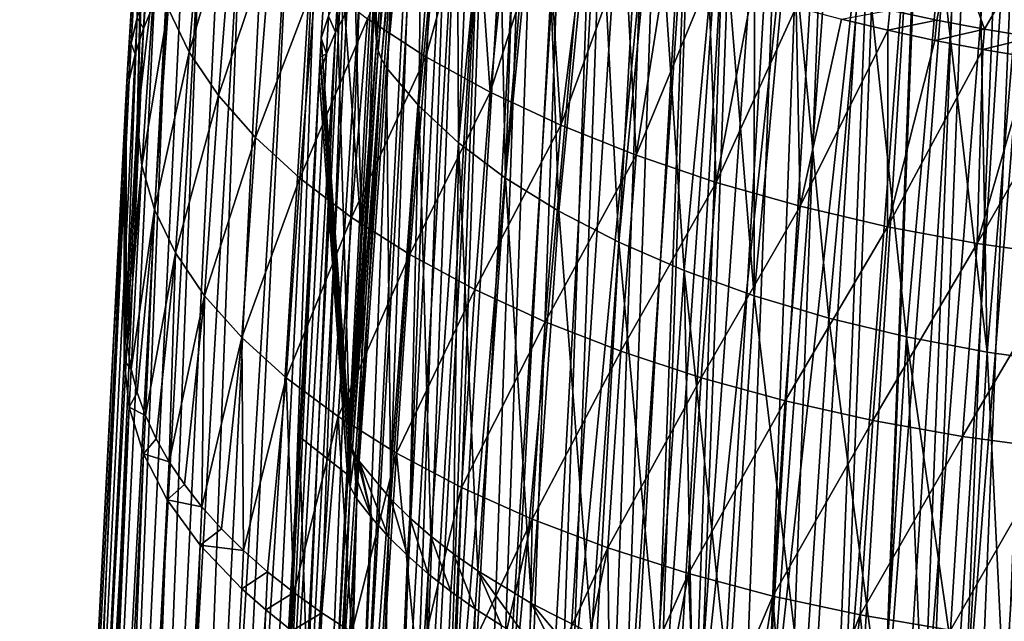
# Model space of a CAD drawing. Header units: metres. Extents: x -109 to 109, y -78 to 121.
# Tile 225 of 256: x -99 to -82, y 29 to 40. Entities that reach past the tile are written whole.
import ezdxf

# ---------------------------------------------------------------- set-up
doc = ezdxf.new("R2010")
doc.units = ezdxf.units.M
doc.layers.add('solid_508554_SW0001', color=7, linetype='CONTINUOUS')

msp = doc.modelspace()

# ---------------------------------------------------------------- linework, layer by layer
at = {"layer": 'solid_508554_SW0001'}
for points in [[(-92.462456, 39.367638, -31.288822), (-92.713707, 48.730724, -20.975458), (-92.98439, 45.62133, -19.18038)], [(-92.462456, 39.367638, -31.288822), (-92.166298, 42.737301, -33.140636), (-92.713707, 48.730724, -20.975458)], [(-84.356514, 11.708421, 19.9921), (-82.167572, 46.555687, -1.988643), (-83.002235, 46.490974, -2.147281)], [(-84.356514, 11.708421, 19.9921), (-83.543243, 11.78117, 20.132185), (-82.167572, 46.555687, -1.988643)], [(-83.543243, 11.78117, 20.132185), (-81.32666, 46.598942, -1.864032), (-82.167572, 46.555687, -1.988643)], [(-83.543243, 11.78117, 20.132185), (-82.723717, 11.836282, 20.239361), (-81.32666, 46.598942, -1.864032)], [(-82.723717, 11.836282, 20.239361), (-80.481796, 46.620625, -1.773782), (-81.32666, 46.598942, -1.864032)], [(-82.723717, 11.836282, 20.239361), (-81.902023, 11.872268, 20.313923), (-80.481796, 46.620625, -1.773782)], [(-81.902023, 11.872268, 20.313923), (-81.084099, 11.886697, 20.357214), (-80.481796, 46.620625, -1.773782)], [(-85.957466, 11.511996, 19.613647), (-83.828354, 46.404957, -2.339548), (-84.643623, 46.297825, -2.56499)], [(-85.957466, 11.511996, 19.613647), (-85.16217, 11.618647, 19.819029), (-83.828354, 46.404957, -2.339548)], [(-85.16217, 11.618647, 19.819029), (-83.002235, 46.490974, -2.147281), (-83.828354, 46.404957, -2.339548)], [(-85.16217, 11.618647, 19.819029), (-84.356514, 11.708421, 19.9921), (-83.002235, 46.490974, -2.147281)], [(-87.505318, 11.24433, 19.113077), (-85.445778, 46.169804, -2.823094), (-86.232666, 46.021137, -3.113329)], [(-87.505318, 11.24433, 19.113077), (-86.738937, 11.387828, 19.377699), (-85.445778, 46.169804, -2.823094)], [(-86.738937, 11.387828, 19.377699), (-84.643623, 46.297825, -2.56499), (-85.445778, 46.169804, -2.823094)], [(-86.738937, 11.387828, 19.377699), (-85.957466, 11.511996, 19.613647), (-84.643623, 46.297825, -2.56499)], [(-92.440033, 39.167122, -31.526493), (-91.829941, 46.062397, -34.979755), (-92.166298, 42.737301, -33.140636)], [(-91.801842, 45.907055, -35.254128), (-91.829941, 46.062397, -34.979755), (-92.440033, 39.167122, -31.526493)], [(-88.256569, 11.080427, 18.820457), (-86.232666, 46.021137, -3.113329), (-87.002701, 45.852036, -3.435251)], [(-88.256569, 11.080427, 18.820457), (-87.505318, 11.24433, 19.113077), (-86.232666, 46.021137, -3.113329)], [(-91.801842, 45.907055, -35.254128), (-92.440033, 39.167122, -31.526493), (-92.38253, 39.019142, -31.788052)], [(-91.740829, 45.751297, -35.522858), (-91.801842, 45.907055, -35.254128), (-92.38253, 39.019142, -31.788052)], [(-88.992546, 10.896832, 18.499474), (-87.002701, 45.852036, -3.435251), (-87.754662, 45.662888, -3.788161)], [(-88.992546, 10.896832, 18.499474), (-88.256569, 11.080427, 18.820457), (-87.002701, 45.852036, -3.435251)], [(-91.740829, 45.751297, -35.522858), (-92.38253, 39.019142, -31.788052), (-92.294762, 38.87328, -32.042278)], [(-91.740829, 45.751297, -35.522858), (-92.294762, 38.87328, -32.042278), (-91.647583, 45.596867, -35.782944)], [(-89.712723, 10.695042, 18.149502), (-87.754662, 45.662888, -3.788161), (-88.487305, 45.454094, -4.171329)], [(-89.712723, 10.695042, 18.149502), (-88.992546, 10.896832, 18.499474), (-87.754662, 45.662888, -3.788161)], [(-92.716331, 35.966167, -29.427008), (-92.98439, 45.62133, -19.18038), (-93.217293, 42.504177, -17.380657)], [(-92.466698, 39.315365, -31.260166), (-92.462456, 39.367638, -31.288822), (-92.98439, 45.62133, -19.18038)], [(-92.716331, 35.966167, -29.427008), (-92.466698, 39.315365, -31.260166), (-92.98439, 45.62133, -19.18038)], [(-91.647583, 45.596867, -35.782944), (-92.294762, 38.87328, -32.042278), (-91.741356, 38.218174, -33.206005)], [(-91.090416, 44.939438, -36.914009), (-91.647583, 45.596867, -35.782944), (-91.741356, 38.218174, -33.206005)], [(-90.415421, 10.476831, 17.770334), (-88.487305, 45.454094, -4.171329), (-89.199028, 45.226128, -4.583888)], [(-90.415421, 10.476831, 17.770334), (-89.712723, 10.695042, 18.149502), (-88.487305, 45.454094, -4.171329)], [(-91.097672, 10.24428, 17.362707), (-89.199028, 45.226128, -4.583888), (-89.887695, 44.979652, -5.024642)], [(-91.097672, 10.24428, 17.362707), (-90.415421, 10.476831, 17.770334), (-89.199028, 45.226128, -4.583888)], [(-91.756935, 9.998343, 16.92816), (-89.887695, 44.979652, -5.024642), (-90.551201, 44.715385, -5.492291)], [(-91.756935, 9.998343, 16.92816), (-91.097672, 10.24428, 17.362707), (-89.887695, 44.979652, -5.024642)], [(-91.090416, 44.939438, -36.914009), (-91.741356, 38.218174, -33.206005), (-91.058067, 37.585464, -34.311817)], [(-90.762825, 44.616524, -37.460705), (-91.090416, 44.939438, -36.914009), (-91.058067, 37.585464, -34.311817)], [(-81.685677, 44.843857, -4.650146), (-82.387039, 27.092922, 6.642306), (-83.085854, 27.020668, 6.520421)], [(-82.39505, 44.786453, -4.788807), (-81.685677, 44.843857, -4.650146), (-83.085854, 27.020668, 6.520421)], [(-80.970924, 44.882309, -4.541554), (-81.683578, 27.147142, 6.735375), (-82.387039, 27.092922, 6.642306)], [(-81.685677, 44.843857, -4.650146), (-80.970924, 44.882309, -4.541554), (-82.387039, 27.092922, 6.642306)], [(-96.574341, 37.951008, -26.033073), (-96.431366, 43.800434, -20.798244), (-96.361656, 44.734097, -21.376829)], [(-96.338043, 41.400009, -27.871719), (-96.574341, 37.951008, -26.033073), (-96.361656, 44.734097, -21.376829)], [(-92.3918, 9.738139, 16.468699), (-90.551201, 44.715385, -5.492291), (-91.187546, 44.434074, -5.985516)], [(-92.3918, 9.738139, 16.468699), (-91.756935, 9.998343, 16.92816), (-90.551201, 44.715385, -5.492291)], [(-83.096527, 44.710255, -4.957111), (-83.776794, 26.93071, 6.370264), (-84.456886, 26.82349, 6.192556)], [(-83.787598, 44.615513, -5.154494), (-83.096527, 44.710255, -4.957111), (-84.456886, 26.82349, 6.192556)], [(-82.39505, 44.786453, -4.788807), (-83.085854, 27.020668, 6.520421), (-83.776794, 26.93071, 6.370264)], [(-83.096527, 44.710255, -4.957111), (-82.39505, 44.786453, -4.788807), (-83.776794, 26.93071, 6.370264)], [(-96.376083, 44.514618, -19.644859), (-96.431366, 43.800434, -20.798244), (-96.745018, 38.845985, -16.728298)], [(-96.376083, 44.514618, -19.644859), (-96.745018, 38.845985, -16.728298), (-96.68248, 39.292095, -16.007917)], [(-96.376083, 44.514618, -19.644859), (-96.68248, 39.292095, -16.007917), (-96.579315, 39.735573, -15.289114)], [(-90.404076, 44.299084, -37.992104), (-90.762825, 44.616524, -37.460705), (-91.058067, 37.585464, -34.311817)], [(-83.787598, 44.615513, -5.154494), (-84.456886, 26.82349, 6.192556), (-85.77755, 26.558561, 5.756567)], [(-84.46595, 44.502522, -5.380333), (-83.787598, 44.615513, -5.154494), (-85.77755, 26.558561, 5.756567)], [(-85.130302, 44.371433, -5.634298), (-84.46595, 44.502522, -5.380333), (-85.77755, 26.558561, 5.756567)], [(-93.001137, 9.462794, 15.986068), (-91.187546, 44.434074, -5.985516), (-91.795341, 44.136234, -6.503388)], [(-93.001137, 9.462794, 15.986068), (-92.3918, 9.738139, 16.468699), (-91.187546, 44.434074, -5.985516)], [(-85.130302, 44.371433, -5.634298), (-85.77755, 26.558561, 5.756567), (-87.042267, 26.22732, 5.214935)], [(-85.779861, 44.222366, -5.916149), (-85.130302, 44.371433, -5.634298), (-87.042267, 26.22732, 5.214935)], [(-93.584137, 9.172154, 15.481058), (-91.795341, 44.136234, -6.503388), (-92.373482, 43.822289, -7.04516)], [(-93.584137, 9.172154, 15.481058), (-93.001137, 9.462794, 15.986068), (-91.795341, 44.136234, -6.503388)], [(-90.404076, 44.299084, -37.992104), (-91.058067, 37.585464, -34.311817), (-90.25264, 36.980854, -35.349144)], [(-90.015518, 43.988297, -38.506229), (-90.404076, 44.299084, -37.992104), (-90.25264, 36.980854, -35.349144)], [(-86.413788, 44.055576, -6.225414), (-85.779861, 44.222366, -5.916149), (-87.042267, 26.22732, 5.214935)], [(-89.598679, 43.685318, -39.001179), (-90.015518, 43.988297, -38.506229), (-90.25264, 36.980854, -35.349144)], [(-86.413788, 44.055576, -6.225414), (-87.042267, 26.22732, 5.214935), (-87.652603, 26.036989, 4.904806)], [(-87.030212, 43.871586, -6.561139), (-86.413788, 44.055576, -6.225414), (-87.652603, 26.036989, 4.904806)], [(-96.431366, 43.800434, -20.798244), (-96.766716, 34.502811, -24.195755), (-96.766716, 38.398457, -17.448301)], [(-96.574341, 37.951008, -26.033073), (-96.766716, 34.502811, -24.195755), (-96.431366, 43.800434, -20.798244)], [(-96.745018, 38.845985, -16.728298), (-96.431366, 43.800434, -20.798244), (-96.766716, 38.398457, -17.448301)], [(-94.140541, 8.866218, 14.953633), (-92.373482, 43.822289, -7.04516), (-92.921127, 43.492813, -7.609853)], [(-94.140541, 8.866218, 14.953633), (-93.584137, 9.172154, 15.481058), (-92.373482, 43.822289, -7.04516)], [(-87.030212, 43.871586, -6.561139), (-87.652603, 26.036989, 4.904806), (-88.245148, 25.831144, 4.570011)], [(-87.626701, 43.67115, -6.921944), (-87.030212, 43.871586, -6.561139), (-88.245148, 25.831144, 4.570011)], [(-89.598679, 43.685318, -39.001179), (-90.25264, 36.980854, -35.349144), (-89.332901, 36.4104, -36.307583)], [(-88.685165, 43.106163, -39.928135), (-89.598679, 43.685318, -39.001179), (-89.332901, 36.4104, -36.307583)], [(-87.626701, 43.67115, -6.921944), (-88.245148, 25.831144, 4.570011), (-89.367775, 25.376459, 3.832138)], [(-88.200981, 43.45512, -7.30632), (-87.626701, 43.67115, -6.921944), (-89.367775, 25.376459, 3.832138)], [(-94.670197, 8.545074, 14.403868), (-92.921127, 43.492813, -7.609853), (-93.437271, 43.148537, -8.196229)], [(-94.670197, 8.545074, 14.403868), (-94.140541, 8.866218, 14.953633), (-92.921127, 43.492813, -7.609853)], [(-88.751579, 43.224136, -7.713147), (-88.200981, 43.45512, -7.30632), (-89.367775, 25.376459, 3.832138)], [(-95.63884, 7.867091, 13.246327), (-93.437271, 43.148537, -8.196229), (-93.920448, 42.790489, -8.802542)], [(-95.63884, 7.867091, 13.246327), (-95.170769, 8.210825, 13.833579), (-93.437271, 43.148537, -8.196229)], [(-95.170769, 8.210825, 13.833579), (-94.670197, 8.545074, 14.403868), (-93.437271, 43.148537, -8.196229)], [(-88.751579, 43.224136, -7.713147), (-89.367775, 25.376459, 3.832138), (-90.39843, 24.867912, 3.008752)], [(-89.277573, 42.97858, -8.141743), (-88.751579, 43.224136, -7.713147), (-90.39843, 24.867912, 3.008752)], [(-89.778053, 42.718769, -8.591542), (-89.277573, 42.97858, -8.141743), (-90.39843, 24.867912, 3.008752)], [(-88.685165, 43.106163, -39.928135), (-89.332901, 36.4104, -36.307583), (-88.306908, 35.880062, -37.176933)], [(-87.669556, 42.565704, -40.766342), (-88.685165, 43.106163, -39.928135), (-88.306908, 35.880062, -37.176933)], [(-96.071396, 7.517901, 12.646308), (-93.920448, 42.790489, -8.802542), (-94.369263, 42.419769, -9.42693)], [(-96.071396, 7.517901, 12.646308), (-95.63884, 7.867091, 13.246327), (-93.920448, 42.790489, -8.802542)], [(-92.440033, 39.167122, -31.526493), (-92.166298, 42.737301, -33.140636), (-92.462456, 39.367638, -31.288822)], [(-89.778053, 42.718769, -8.591542), (-90.39843, 24.867912, 3.008752), (-91.331886, 24.3083, 2.104524)], [(-90.25219, 42.445137, -9.06179), (-89.778053, 42.718769, -8.591542), (-91.331886, 24.3083, 2.104524)], [(-95.401726, 42.573521, -33.871223), (-95.68119, 39.138813, -32.045025), (-96.041939, 39.889782, -30.677198)], [(-95.401726, 42.573521, -33.871223), (-94.903473, 41.828049, -35.194714), (-95.68119, 39.138813, -32.045025)], [(-92.926392, 32.545979, -27.557726), (-93.217293, 42.504177, -17.380657), (-93.414291, 39.380501, -15.598565)], [(-93.28978, 39.756855, -14.984889), (-93.414291, 39.380501, -15.598565), (-93.217293, 42.504177, -17.380657)], [(-92.926392, 32.545979, -27.557726), (-92.716331, 35.966167, -29.427008), (-93.217293, 42.504177, -17.380657)], [(-91.343346, 42.45739, -41.64378), (-91.620636, 39.063072, -39.891712), (-92.621468, 39.710464, -38.826237)], [(-91.343346, 42.45739, -41.64378), (-90.7705, 42.122887, -42.171726), (-91.620636, 39.063072, -39.891712)], [(-90.699257, 42.158241, -9.551554), (-90.25219, 42.445137, -9.06179), (-91.331886, 24.3083, 2.104524)], [(-87.669556, 42.565704, -40.766342), (-88.306908, 35.880062, -37.176933), (-87.185066, 35.394859, -37.949081)], [(-86.55938, 42.067627, -41.510193), (-87.669556, 42.565704, -40.766342), (-87.185066, 35.394859, -37.949081)], [(-96.071396, 7.517901, 12.646308), (-94.369263, 42.419769, -9.42693), (-94.782394, 42.037491, -10.06753)], [(-90.699257, 42.158241, -9.551554), (-91.331886, 24.3083, 2.104524), (-91.760742, 24.010084, 1.623315)], [(-91.118408, 41.858631, -10.059891), (-90.699257, 42.158241, -9.551554), (-91.760742, 24.010084, 1.623315)], [(-90.7705, 42.122887, -42.171726), (-90.511665, 38.454224, -40.868996), (-91.620636, 39.063072, -39.891712)], [(-90.7705, 42.122887, -42.171726), (-90.168289, 41.799873, -42.673485), (-90.511665, 38.454224, -40.868996)], [(-96.829697, 6.806449, 11.416062), (-94.782394, 42.037491, -10.06753), (-95.158913, 41.644493, -10.722927)], [(-96.829697, 6.806449, 11.416062), (-96.071396, 7.517901, 12.646308), (-94.782394, 42.037491, -10.06753)], [(-86.55938, 42.067627, -41.510193), (-87.185066, 35.394859, -37.949081), (-85.979126, 34.959267, -38.617085)], [(-85.972137, 41.835949, -41.844551), (-86.55938, 42.067627, -41.510193), (-85.979126, 34.959267, -38.617085)], [(-94.903473, 41.828049, -35.194714), (-95.182007, 38.3988, -33.374561), (-95.68119, 39.138813, -32.045025)], [(-94.903473, 41.828049, -35.194714), (-94.270004, 41.098553, -36.468288), (-95.182007, 38.3988, -33.374561)], [(-91.118408, 41.858631, -10.059891), (-91.760742, 24.010084, 1.623315), (-92.162247, 23.700809, 1.124649)], [(-91.508492, 41.547028, -10.585562), (-91.118408, 41.858631, -10.059891), (-92.162247, 23.700809, 1.124649)], [(-90.168289, 41.799873, -42.673485), (-89.537788, 41.488819, -43.14835), (-90.511665, 38.454224, -40.868996)], [(-85.365784, 41.616825, -42.152424), (-85.972137, 41.835949, -41.844551), (-85.979126, 34.959267, -38.617085)], [(-96.829697, 6.806449, 11.416062), (-95.158913, 41.644493, -10.722927), (-95.498024, 41.241421, -11.392044)], [(-85.365784, 41.616825, -42.152424), (-85.979126, 34.959267, -38.617085), (-84.700836, 34.577763, -39.174023)], [(-84.103752, 41.219223, -42.684471), (-85.365784, 41.616825, -42.152424), (-84.700836, 34.577763, -39.174023)], [(-91.508492, 41.547028, -10.585562), (-92.162247, 23.700809, 1.124649), (-92.876785, 23.054319, 0.083341)], [(-91.867989, 41.224518, -11.126737), (-91.508492, 41.547028, -10.585562), (-92.876785, 23.054319, 0.083341)], [(-89.537788, 41.488819, -43.14835), (-89.303452, 37.888813, -41.750217), (-90.511665, 38.454224, -40.868996)], [(-89.537788, 41.488819, -43.14835), (-88.880386, 41.190319, -43.595451), (-89.303452, 37.888813, -41.750217)], [(-96.261734, 40.645561, -29.282337), (-96.574341, 37.951008, -26.033073), (-96.338043, 41.400009, -27.871719)], [(-97.454987, 6.063933, 10.142402), (-95.498024, 41.241421, -11.392044), (-95.798973, 40.828903, -12.073801)], [(-97.454987, 6.063933, 10.142402), (-96.829697, 6.806449, 11.416062), (-95.498024, 41.241421, -11.392044)], [(-94.270004, 41.098553, -36.468288), (-94.547241, 37.675846, -34.654686), (-95.182007, 38.3988, -33.374561)], [(-94.270004, 41.098553, -36.468288), (-93.506966, 40.390827, -37.681946), (-94.547241, 37.675846, -34.654686)], [(-92.19548, 40.892262, -11.681451), (-91.867989, 41.224518, -11.126737), (-92.876785, 23.054319, 0.083341)], [(-88.880386, 41.190319, -43.595451), (-88.198029, 40.905216, -44.013531), (-89.303452, 37.888813, -41.750217)], [(-84.103752, 41.219223, -42.684471), (-84.700836, 34.577763, -39.174023), (-83.362175, 34.254585, -39.613434)], [(-82.784264, 40.878658, -43.101006), (-84.103752, 41.219223, -42.684471), (-83.362175, 34.254585, -39.613434)], [(-82.56942, 41.084526, -46.946705), (-82.843307, 39.689445, -46.227924), (-83.651329, 39.863045, -46.038174)], [(-82.56942, 41.084526, -46.946705), (-82.024429, 39.533592, -46.383018), (-82.843307, 39.689445, -46.227924)], [(-82.56942, 41.084526, -46.946705), (-81.252441, 40.872902, -47.178761), (-82.024429, 39.533592, -46.383018)], [(-97.454987, 6.063933, 10.142402), (-95.798973, 40.828903, -12.073801), (-96.06131, 40.407784, -12.766839)], [(-92.19548, 40.892262, -11.681451), (-92.876785, 23.054319, 0.083341), (-93.468491, 22.376163, -1.007598)], [(-92.489868, 40.551285, -12.247994), (-92.19548, 40.892262, -11.681451), (-93.468491, 22.376163, -1.007598)], [(-88.198029, 40.905216, -44.013531), (-88.006638, 37.371056, -42.52906), (-89.303452, 37.888813, -41.750217)], [(-88.198029, 40.905216, -44.013531), (-87.492805, 40.634354, -44.401375), (-88.006638, 37.371056, -42.52906)], [(-82.784264, 40.878658, -43.101006), (-83.362175, 34.254585, -39.613434), (-81.976524, 33.992538, -39.931751)], [(-82.10511, 40.730259, -43.265385), (-82.784264, 40.878658, -43.101006), (-81.976524, 33.992538, -39.931751)], [(-81.252441, 40.872902, -47.178761), (-81.196953, 39.39587, -46.503101), (-82.024429, 39.533592, -46.383018)], [(-96.261734, 40.645561, -29.282337), (-96.498421, 37.196766, -27.447203), (-96.574341, 37.951008, -26.033073)], [(-96.261734, 40.645561, -29.282337), (-96.041939, 39.889782, -30.677198), (-96.498421, 37.196766, -27.447203)], [(-87.492805, 40.634354, -44.401375), (-86.766823, 40.378517, -44.757862), (-88.006638, 37.371056, -42.52906)], [(-81.415504, 40.596992, -43.399906), (-82.10511, 40.730259, -43.265385), (-81.976524, 33.992538, -39.931751)], [(-81.415504, 40.596992, -43.399906), (-81.976524, 33.992538, -39.931751), (-80.557785, 33.793869, -40.126518)], [(-92.750496, 40.202194, -12.825338), (-92.489868, 40.551285, -12.247994), (-93.468491, 22.376163, -1.007598)], [(-97.949013, 5.282758, 8.825355), (-96.06131, 40.407784, -12.766839), (-96.284523, 39.979191, -13.4693)], [(-97.949013, 5.282758, 8.825355), (-97.454987, 6.063933, 10.142402), (-96.06131, 40.407784, -12.766839)], [(-93.506966, 40.390827, -37.681946), (-93.782555, 36.975685, -35.875328), (-94.547241, 37.675846, -34.654686)], [(-93.506966, 40.390827, -37.681946), (-92.621468, 39.710464, -38.826237), (-93.782555, 36.975685, -35.875328)], [(-86.766823, 40.378517, -44.757862), (-86.631927, 36.905128, -43.199265), (-88.006638, 37.371056, -42.52906)], [(-86.766823, 40.378517, -44.757862), (-86.02166, 40.138279, -45.082191), (-86.631927, 36.905128, -43.199265)], [(-96.435791, 40.175205, -14.573854), (-96.579315, 39.735573, -15.289114), (-96.468132, 39.544323, -14.179233)], [(-96.435791, 40.175205, -14.573854), (-96.468132, 39.544323, -14.179233), (-96.284523, 39.979191, -13.4693)], [(-92.750496, 40.202194, -12.825338), (-93.468491, 22.376163, -1.007598), (-93.934052, 21.669819, -2.142516)], [(-92.977089, 39.845608, -13.412486), (-92.750496, 40.202194, -12.825338), (-93.934052, 21.669819, -2.142516)], [(-93.28978, 39.756855, -14.984889), (-93.131897, 40.12384, -14.385315), (-93.169441, 39.482155, -14.008403)], [(-93.131897, 40.12384, -14.385315), (-92.977089, 39.845608, -13.412486), (-93.169441, 39.482155, -14.008403)], [(-86.02166, 40.138279, -45.082191), (-85.25853, 39.914108, -45.373684), (-86.631927, 36.905128, -43.199265)], [(-97.949013, 5.282758, 8.825355), (-96.284523, 39.979191, -13.4693), (-96.468132, 39.544323, -14.179233)], [(-85.25853, 39.914108, -45.373684), (-85.190048, 36.495205, -43.754597), (-86.631927, 36.905128, -43.199265)], [(-85.25853, 39.914108, -45.373684), (-84.478638, 39.706463, -45.631695), (-85.190048, 36.495205, -43.754597)], [(-96.041939, 39.889782, -30.677198), (-96.278664, 36.442791, -28.845905), (-96.498421, 37.196766, -27.447203)], [(-96.041939, 39.889782, -30.677198), (-95.68119, 39.138813, -32.045025), (-96.278664, 36.442791, -28.845905)], [(-93.169441, 39.482155, -14.008403), (-92.977089, 39.845608, -13.412486), (-93.934052, 21.669819, -2.142516)], [(-93.28978, 39.756855, -14.984889), (-93.327209, 39.112461, -14.612074), (-93.414291, 39.380501, -15.598565)], [(-93.28978, 39.756855, -14.984889), (-93.169441, 39.482155, -14.008403), (-93.327209, 39.112461, -14.612074)], [(-83.651329, 39.863045, -46.038174), (-83.683533, 39.515675, -45.85585), (-84.478638, 39.706463, -45.631695)], [(-83.651329, 39.863045, -46.038174), (-82.843307, 39.689445, -46.227924), (-83.683533, 39.515675, -45.85585)], [(-96.579315, 39.735573, -15.289114), (-96.68248, 39.292095, -16.007917), (-96.611717, 39.104385, -14.894672)], [(-96.579315, 39.735573, -15.289114), (-96.611717, 39.104385, -14.894672), (-96.468132, 39.544323, -14.179233)], [(-92.621468, 39.710464, -38.826237), (-92.895081, 36.303852, -37.026978), (-93.782555, 36.975685, -35.875328)], [(-92.621468, 39.710464, -38.826237), (-91.620636, 39.063072, -39.891712), (-92.895081, 36.303852, -37.026978)], [(-84.478638, 39.706463, -45.631695), (-83.683533, 39.515675, -45.85585), (-85.190048, 36.495205, -43.754597)], [(-82.843307, 39.689445, -46.227924), (-82.875336, 39.342171, -46.045719), (-83.683533, 39.515675, -45.85585)], [(-82.843307, 39.689445, -46.227924), (-82.024429, 39.533592, -46.383018), (-82.875336, 39.342171, -46.045719)], [(-98.305145, 4.482047, 7.476977), (-96.468132, 39.544323, -14.179233), (-96.611717, 39.104385, -14.894672)], [(-98.305145, 4.482047, 7.476977), (-97.949013, 5.282758, 8.825355), (-96.468132, 39.544323, -14.179233)], [(-93.169441, 39.482155, -14.008403), (-93.934052, 21.669819, -2.142516), (-94.269272, 20.940748, -3.312628)], [(-93.327209, 39.112461, -14.612074), (-93.169441, 39.482155, -14.008403), (-94.269272, 20.940748, -3.312628)], [(-83.683533, 39.515675, -45.85585), (-83.692314, 36.144848, -44.19006), (-85.190048, 36.495205, -43.754597)], [(-83.683533, 39.515675, -45.85585), (-82.875336, 39.342171, -46.045719), (-83.692314, 36.144848, -44.19006)], [(-82.024429, 39.533592, -46.383018), (-82.056267, 39.186359, -46.200893), (-82.875336, 39.342171, -46.045719)], [(-82.024429, 39.533592, -46.383018), (-81.196953, 39.39587, -46.503101), (-82.056267, 39.186359, -46.200893)], [(-96.68248, 39.292095, -16.007917), (-96.745018, 38.845985, -16.728298), (-96.714935, 38.660595, -15.613651)], [(-96.68248, 39.292095, -16.007917), (-96.714935, 38.660595, -15.613651), (-96.611717, 39.104385, -14.894672)], [(-93.17424, 35.929184, -21.553061), (-93.414291, 39.380501, -15.598565), (-93.432129, 39.058876, -15.410533)], [(-93.327209, 39.112461, -14.612074), (-93.432129, 39.058876, -15.410533), (-93.414291, 39.380501, -15.598565)], [(-92.928413, 32.50893, -27.537495), (-93.414291, 39.380501, -15.598565), (-93.17424, 35.929184, -21.553061)], [(-92.928413, 32.50893, -27.537495), (-92.926392, 32.545979, -27.557726), (-93.414291, 39.380501, -15.598565)], [(-92.910156, 32.438755, -27.752029), (-92.466698, 39.315365, -31.260166), (-92.716331, 35.966167, -29.427008)], [(-92.440033, 39.167122, -31.526493), (-92.466698, 39.315365, -31.260166), (-92.910156, 32.438755, -27.752029)], [(-92.440033, 39.167122, -31.526493), (-92.462456, 39.367638, -31.288822), (-92.466698, 39.315365, -31.260166)], [(-82.875336, 39.342171, -46.045719), (-82.056267, 39.186359, -46.200893), (-83.692314, 36.144848, -44.19006)], [(-81.196953, 39.39587, -46.503101), (-81.228584, 39.04863, -46.32103), (-82.056267, 39.186359, -46.200893)], [(-98.305145, 4.482047, 7.476977), (-96.611717, 39.104385, -14.894672), (-96.714935, 38.660595, -15.613651)], [(-95.68119, 39.138813, -32.045025), (-95.917595, 35.694969, -30.218281), (-96.278664, 36.442791, -28.845905)], [(-95.68119, 39.138813, -32.045025), (-95.182007, 38.3988, -33.374561), (-95.917595, 35.694969, -30.218281)], [(-93.327209, 39.112461, -14.612074), (-94.269272, 20.940748, -3.312628), (-93.449951, 38.737267, -15.222567)], [(-93.327209, 39.112461, -14.612074), (-93.449951, 38.737267, -15.222567), (-93.432129, 39.058876, -15.410533)], [(-92.440033, 39.167122, -31.526493), (-92.910156, 32.438755, -27.752029), (-92.877525, 32.331844, -27.944439)], [(-91.620636, 39.063072, -39.891712), (-91.89196, 35.665882, -38.100121), (-92.895081, 36.303852, -37.026978)], [(-92.38253, 39.019142, -31.788052), (-92.440033, 39.167122, -31.526493), (-92.877525, 32.331844, -27.944439)], [(-91.620636, 39.063072, -39.891712), (-90.511665, 38.454224, -40.868996), (-91.89196, 35.665882, -38.100121)], [(-82.056267, 39.186359, -46.200893), (-82.151245, 35.85635, -44.503193), (-83.692314, 36.144848, -44.19006)], [(-82.056267, 39.186359, -46.200893), (-81.228584, 39.04863, -46.32103), (-82.151245, 35.85635, -44.503193)], [(-92.965088, 31.895128, -27.19286), (-93.432129, 39.058876, -15.410533), (-93.449951, 38.737267, -15.222567)], [(-92.934166, 32.477638, -27.50795), (-93.17424, 35.929184, -21.553061), (-93.432129, 39.058876, -15.410533)], [(-92.949631, 32.186378, -27.350403), (-92.934166, 32.477638, -27.50795), (-93.432129, 39.058876, -15.410533)], [(-92.965088, 31.895128, -27.19286), (-92.949631, 32.186378, -27.350403), (-93.432129, 39.058876, -15.410533)], [(-92.38253, 39.019142, -31.788052), (-92.877525, 32.331844, -27.944439), (-92.82869, 32.225704, -28.133818)], [(-92.38253, 39.019142, -31.788052), (-92.82869, 32.225704, -28.133818), (-92.763916, 32.120914, -28.319122)], [(-92.38253, 39.019142, -31.788052), (-92.763916, 32.120914, -28.319122), (-92.294762, 38.87328, -32.042278)], [(-81.228584, 39.04863, -46.32103), (-80.394554, 38.929333, -46.405834), (-82.151245, 35.85635, -44.503193)], [(-80.394554, 38.929333, -46.405834), (-80.579521, 35.631874, -44.691818), (-82.151245, 35.85635, -44.503193)], [(-96.745018, 38.845985, -16.728298), (-96.766716, 38.398457, -17.448301), (-96.777504, 38.214161, -16.334204)], [(-96.745018, 38.845985, -16.728298), (-96.777504, 38.214161, -16.334204), (-96.714935, 38.660595, -15.613651)], [(-94.387154, 20.569794, -3.907517), (-93.792664, 32.545147, -11.614032), (-93.449951, 38.737267, -15.222567)], [(-94.269272, 20.940748, -3.312628), (-94.387154, 20.569794, -3.907517), (-93.449951, 38.737267, -15.222567)], [(-92.965088, 31.895128, -27.19286), (-93.449951, 38.737267, -15.222567), (-93.792664, 32.545147, -11.614032)], [(-92.294762, 38.87328, -32.042278), (-92.763916, 32.120914, -28.319122), (-92.217789, 31.468269, -29.50511)], [(-91.741356, 38.218174, -33.206005), (-92.294762, 38.87328, -32.042278), (-92.217789, 31.468269, -29.50511)], [(-98.521004, 3.675006, 6.101557), (-96.714935, 38.660595, -15.613651), (-96.777504, 38.214161, -16.334204)], [(-98.521004, 3.675006, 6.101557), (-98.305145, 4.482047, 7.476977), (-96.714935, 38.660595, -15.613651)], [(-96.799217, 37.766296, -17.054371), (-96.766716, 38.398457, -17.448301), (-96.799126, 33.846783, -23.847406)], [(-96.777504, 38.214161, -16.334204), (-96.766716, 38.398457, -17.448301), (-96.799217, 37.766296, -17.054371)], [(-96.766716, 38.398457, -17.448301), (-96.766716, 34.502811, -24.195755), (-96.799126, 33.846783, -23.847406)], [(-95.182007, 38.3988, -33.374561), (-95.41774, 34.959423, -31.55304), (-95.917595, 35.694969, -30.218281)], [(-95.182007, 38.3988, -33.374561), (-94.547241, 37.675846, -34.654686), (-95.41774, 34.959423, -31.55304)], [(-90.511665, 38.454224, -40.868996), (-90.780418, 35.067284, -39.085312), (-91.89196, 35.665882, -38.100121)], [(-90.511665, 38.454224, -40.868996), (-89.303452, 37.888813, -41.750217), (-90.780418, 35.067284, -39.085312)], [(-91.741356, 38.218174, -33.206005), (-92.217789, 31.468269, -29.50511), (-91.893074, 31.149529, -30.079811)], [(-91.741356, 38.218174, -33.206005), (-91.893074, 31.149529, -30.079811), (-91.535469, 30.837418, -30.639477)], [(-91.058067, 37.585464, -34.311817), (-91.741356, 38.218174, -33.206005), (-91.535469, 30.837418, -30.639477)], [(-98.521004, 3.675006, 6.101557), (-96.777504, 38.214161, -16.334204), (-96.799217, 37.766296, -17.054371)], [(-96.498421, 37.196766, -27.447203), (-96.766716, 34.502811, -24.195755), (-96.574341, 37.951008, -26.033073)], [(-89.303452, 37.888813, -41.750217), (-89.569366, 34.512867, -39.974617), (-90.780418, 35.067284, -39.085312)], [(-89.303452, 37.888813, -41.750217), (-88.006638, 37.371056, -42.52906), (-89.569366, 34.512867, -39.974617)], [(-98.521004, 3.675006, 6.101557), (-96.799217, 37.766296, -17.054371), (-97.700073, 20.247276, -6.132375)], [(-97.700073, 20.247276, -6.132375), (-96.799217, 37.766296, -17.054371), (-97.699577, 15.618598, -14.172132)], [(-96.799217, 37.766296, -17.054371), (-96.799126, 33.846783, -23.847406), (-97.699577, 15.618598, -14.172132)], [(-94.547241, 37.675846, -34.654686), (-94.781952, 34.242241, -32.839012), (-95.41774, 34.959423, -31.55304)], [(-94.547241, 37.675846, -34.654686), (-93.782555, 36.975685, -35.875328), (-94.781952, 34.242241, -32.839012)], [(-91.058067, 37.585464, -34.311817), (-91.535469, 30.837418, -30.639477), (-91.146362, 30.533077, -31.182066)], [(-91.058067, 37.585464, -34.311817), (-91.146362, 30.533077, -31.182066), (-90.727295, 30.237616, -31.705614)], [(-90.25264, 36.980854, -35.349144), (-91.058067, 37.585464, -34.311817), (-90.727295, 30.237616, -31.705614)], [(-88.006638, 37.371056, -42.52906), (-88.269478, 34.00676, -40.76165), (-89.569366, 34.512867, -39.974617)], [(-88.006638, 37.371056, -42.52906), (-86.631927, 36.905128, -43.199265), (-88.269478, 34.00676, -40.76165)], [(-96.498421, 37.196766, -27.447203), (-96.744949, 34.103458, -24.945786), (-96.766716, 34.502811, -24.195755)], [(-96.498421, 37.196766, -27.447203), (-96.68235, 33.702991, -25.694736), (-96.744949, 34.103458, -24.945786)], [(-96.498421, 37.196766, -27.447203), (-96.278664, 36.442791, -28.845905), (-96.68235, 33.702991, -25.694736)], [(-93.782555, 36.975685, -35.875328), (-94.015923, 33.549099, -34.066074), (-94.781952, 34.242241, -32.839012)], [(-93.782555, 36.975685, -35.875328), (-92.895081, 36.303852, -37.026978), (-94.015923, 33.549099, -34.066074)], [(-90.25264, 36.980854, -35.349144), (-90.727295, 30.237616, -31.705614), (-89.804703, 29.676727, -32.689602)], [(-89.332901, 36.4104, -36.307583), (-90.25264, 36.980854, -35.349144), (-89.804703, 29.676727, -32.689602)], [(-86.631927, 36.905128, -43.199265), (-86.891502, 33.553047, -41.440075), (-88.269478, 34.00676, -40.76165)], [(-86.631927, 36.905128, -43.199265), (-85.190048, 36.495205, -43.754597), (-86.891502, 33.553047, -41.440075)], [(-96.278664, 36.442791, -28.845905), (-96.579132, 33.302494, -26.440582), (-96.68235, 33.702991, -25.694736)], [(-96.278664, 36.442791, -28.845905), (-96.435555, 32.903057, -27.181293), (-96.579132, 33.302494, -26.440582)], [(-96.278664, 36.442791, -28.845905), (-95.917595, 35.694969, -30.218281), (-96.435555, 32.903057, -27.181293)], [(-89.332901, 36.4104, -36.307583), (-89.804703, 29.676727, -32.689602), (-88.774498, 29.159115, -33.583759)], [(-88.306908, 35.880062, -37.176933), (-89.332901, 36.4104, -36.307583), (-88.774498, 29.159115, -33.583759)], [(-85.190048, 36.495205, -43.754597), (-85.446175, 33.155811, -42.003586), (-86.891502, 33.553047, -41.440075)], [(-85.190048, 36.495205, -43.754597), (-83.692314, 36.144848, -44.19006), (-85.446175, 33.155811, -42.003586)], [(-92.895081, 36.303852, -37.026978), (-93.126785, 32.885479, -35.224648), (-94.015923, 33.549099, -34.066074)], [(-92.895081, 36.303852, -37.026978), (-91.89196, 35.665882, -38.100121), (-93.126785, 32.885479, -35.224648)], [(-83.692314, 36.144848, -44.19006), (-83.944855, 32.818501, -42.447124), (-85.446175, 33.155811, -42.003586)], [(-83.692314, 36.144848, -44.19006), (-82.151245, 35.85635, -44.503193), (-83.944855, 32.818501, -42.447124)], [(-92.928413, 32.50893, -27.537495), (-93.17424, 35.929184, -21.553061), (-92.934166, 32.477638, -27.50795)], [(-92.910156, 32.438755, -27.752029), (-92.716331, 35.966167, -29.427008), (-92.926392, 32.545979, -27.557726)], [(-88.306908, 35.880062, -37.176933), (-88.774498, 29.159115, -33.583759), (-87.644104, 28.688305, -34.382027)], [(-87.185066, 35.394859, -37.949081), (-88.306908, 35.880062, -37.176933), (-87.644104, 28.688305, -34.382027)], [(-82.151245, 35.85635, -44.503193), (-82.400108, 32.543316, -42.768166), (-83.944855, 32.818501, -42.447124)], [(-82.151245, 35.85635, -44.503193), (-80.579521, 35.631874, -44.691818), (-82.400108, 32.543316, -42.768166)], [(-95.917595, 35.694969, -30.218281), (-96.251976, 32.505772, -27.914843), (-96.435555, 32.903057, -27.181293)], [(-95.917595, 35.694969, -30.218281), (-96.028801, 32.111732, -28.639202), (-96.251976, 32.505772, -27.914843)], [(-95.917595, 35.694969, -30.218281), (-95.41774, 34.959423, -31.55304), (-96.028801, 32.111732, -28.639202)], [(-91.89196, 35.665882, -38.100121), (-92.121704, 32.256847, -36.305164), (-93.126785, 32.885479, -35.224648)], [(-91.89196, 35.665882, -38.100121), (-90.780418, 35.067284, -39.085312), (-92.121704, 32.256847, -36.305164)], [(-80.579521, 35.631874, -44.691818), (-80.824638, 32.332306, -42.964462), (-82.400108, 32.543316, -42.768166)], [(-87.185066, 35.394859, -37.949081), (-87.644104, 28.688305, -34.382027), (-87.044357, 28.471691, -34.743103)], [(-87.185066, 35.394859, -37.949081), (-87.044357, 28.471691, -34.743103), (-86.424065, 28.2686, -35.077126)], [(-85.979126, 34.959267, -38.617085), (-87.185066, 35.394859, -37.949081), (-86.424065, 28.2686, -35.077126)], [(-90.780418, 35.067284, -39.085312), (-91.007904, 31.668652, -37.298111), (-92.121704, 32.256847, -36.305164)], [(-90.780418, 35.067284, -39.085312), (-89.569366, 34.512867, -39.974617), (-91.007904, 31.668652, -37.298111)], [(-95.41774, 34.959423, -31.55304), (-95.766518, 31.722023, -29.352367), (-96.028801, 32.111732, -28.639202)], [(-95.41774, 34.959423, -31.55304), (-95.465645, 31.337679, -30.052429), (-95.766518, 31.722023, -29.352367)], [(-95.41774, 34.959423, -31.55304), (-94.781952, 34.242241, -32.839012), (-95.465645, 31.337679, -30.052429)], [(-85.979126, 34.959267, -38.617085), (-86.424065, 28.2686, -35.077126), (-85.130989, 27.906075, -35.658916)], [(-84.700836, 34.577763, -39.174023), (-85.979126, 34.959267, -38.617085), (-85.130989, 27.906075, -35.658916)], [(-96.744949, 34.103458, -24.945786), (-96.799126, 33.846783, -23.847406), (-96.766716, 34.502811, -24.195755)], [(-89.569366, 34.512867, -39.974617), (-89.794357, 31.125626, -38.195492), (-91.007904, 31.668652, -37.298111)], [(-89.569366, 34.512867, -39.974617), (-88.269478, 34.00676, -40.76165), (-89.794357, 31.125626, -38.195492)], [(-84.700836, 34.577763, -39.174023), (-85.130989, 27.906075, -35.658916), (-83.777214, 27.604607, -36.121067)], [(-83.362175, 34.254585, -39.613434), (-84.700836, 34.577763, -39.174023), (-83.777214, 27.604607, -36.121067)], [(-94.781952, 34.242241, -32.839012), (-95.12661, 30.959461, -30.737989), (-95.465645, 31.337679, -30.052429)], [(-94.781952, 34.242241, -32.839012), (-94.750168, 30.58798, -31.407959), (-95.12661, 30.959461, -30.737989)], [(-94.781952, 34.242241, -32.839012), (-94.015923, 33.549099, -34.066074), (-94.750168, 30.58798, -31.407959)], [(-83.362175, 34.254585, -39.613434), (-83.777214, 27.604607, -36.121067), (-83.079849, 27.477224, -36.306591)], [(-83.362175, 34.254585, -39.613434), (-83.079849, 27.477224, -36.306591), (-82.371506, 27.365889, -36.46106)], [(-81.976524, 33.992538, -39.931751), (-83.362175, 34.254585, -39.613434), (-82.371506, 27.365889, -36.46106)], [(-96.744949, 34.103458, -24.945786), (-96.68235, 33.702991, -25.694736), (-96.799126, 33.846783, -23.847406)], [(-88.269478, 34.00676, -40.76165), (-88.491745, 30.63179, -38.990841), (-89.794357, 31.125626, -38.195492)], [(-88.269478, 34.00676, -40.76165), (-86.891502, 33.553047, -41.440075), (-88.491745, 30.63179, -38.990841)], [(-81.976524, 33.992538, -39.931751), (-82.371506, 27.365889, -36.46106), (-81.654861, 27.271006, -36.583916)], [(-80.557785, 33.793869, -40.126518), (-81.976524, 33.992538, -39.931751), (-81.654861, 27.271006, -36.583916)], [(-96.714722, 33.046993, -25.34696), (-97.699577, 15.618598, -14.172132), (-96.799126, 33.846783, -23.847406)], [(-96.68235, 33.702991, -25.694736), (-96.714722, 33.046993, -25.34696), (-96.799126, 33.846783, -23.847406)], [(-96.68235, 33.702991, -25.694736), (-96.579132, 33.302494, -26.440582), (-96.714722, 33.046993, -25.34696)], [(-94.015923, 33.549099, -34.066074), (-94.33712, 30.223848, -32.061245), (-94.750168, 30.58798, -31.407959)], [(-94.015923, 33.549099, -34.066074), (-93.88839, 29.867865, -32.696415), (-94.33712, 30.223848, -32.061245)], [(-94.015923, 33.549099, -34.066074), (-93.126785, 32.885479, -35.224648), (-93.88839, 29.867865, -32.696415)], [(-86.891502, 33.553047, -41.440075), (-87.11084, 30.191135, -39.677761), (-88.491745, 30.63179, -38.990841)], [(-86.891502, 33.553047, -41.440075), (-85.446175, 33.155811, -42.003586), (-87.11084, 30.191135, -39.677761)], [(-96.579132, 33.302494, -26.440582), (-96.435555, 32.903057, -27.181293), (-96.714722, 33.046993, -25.34696)], [(-85.446175, 33.155811, -42.003586), (-85.662407, 29.807646, -40.249859), (-87.11084, 30.191135, -39.677761)], [(-85.446175, 33.155811, -42.003586), (-83.944855, 32.818501, -42.447124), (-85.662407, 29.807646, -40.249859)], [(-96.714722, 33.046993, -25.34696), (-98.594475, -2.497237, -4.556491), (-97.699577, 15.618598, -14.172132)], [(-98.519249, -3.302768, -5.979649), (-98.594475, -2.497237, -4.556491), (-96.714722, 33.046993, -25.34696)], [(-98.294579, -4.108733, -7.399676), (-98.519249, -3.302768, -5.979649), (-96.714722, 33.046993, -25.34696)], [(-98.294579, -4.108733, -7.399676), (-96.714722, 33.046993, -25.34696), (-96.467842, 32.247059, -26.83407)], [(-96.435555, 32.903057, -27.181293), (-96.467842, 32.247059, -26.83407), (-96.714722, 33.046993, -25.34696)], [(-96.435555, 32.903057, -27.181293), (-96.251976, 32.505772, -27.914843), (-96.467842, 32.247059, -26.83407)], [(-93.126785, 32.885479, -35.224648), (-93.405273, 29.521088, -33.311577), (-93.88839, 29.867865, -32.696415)], [(-93.126785, 32.885479, -35.224648), (-92.889183, 29.184576, -33.90485), (-93.405273, 29.521088, -33.311577)], [(-93.126785, 32.885479, -35.224648), (-92.121704, 32.256847, -36.305164), (-92.889183, 29.184576, -33.90485)], [(-83.944855, 32.818501, -42.447124), (-84.157852, 29.484665, -40.702023), (-85.662407, 29.807646, -40.249859)], [(-83.944855, 32.818501, -42.447124), (-82.400108, 32.543316, -42.768166), (-84.157852, 29.484665, -40.702023)], [(-96.251976, 32.505772, -27.914843), (-96.028801, 32.111732, -28.639202), (-96.467842, 32.247059, -26.83407)], [(-94.387154, 20.569794, -3.907517), (-94.133133, 26.367321, -8.040631), (-93.792664, 32.545147, -11.614032)], [(-93.461365, 22.546429, -22.135473), (-93.792664, 32.545147, -11.614032), (-94.133133, 26.367321, -8.040631)], [(-93.461365, 22.546429, -22.135473), (-92.965088, 31.895128, -27.19286), (-93.792664, 32.545147, -11.614032)], [(-92.916595, 31.684055, -27.578438), (-92.934166, 32.477638, -27.50795), (-92.949631, 32.186378, -27.350403)], [(-92.906021, 32.332752, -27.770378), (-92.928413, 32.50893, -27.537495), (-92.934166, 32.477638, -27.50795)], [(-92.906021, 32.332752, -27.770378), (-92.934166, 32.477638, -27.50795), (-92.916595, 31.684055, -27.578438)], [(-92.906021, 32.332752, -27.770378), (-92.926392, 32.545979, -27.557726), (-92.928413, 32.50893, -27.537495)], [(-92.910156, 32.438755, -27.752029), (-92.926392, 32.545979, -27.557726), (-92.906021, 32.332752, -27.770378)], [(-82.400108, 32.543316, -42.768166), (-82.609772, 29.224268, -41.031639), (-84.157852, 29.484665, -40.702023)], [(-82.400108, 32.543316, -42.768166), (-80.824638, 32.332306, -42.964462), (-82.609772, 29.224268, -41.031639)], [(-92.852005, 32.190205, -28.026505), (-92.906021, 32.332752, -27.770378), (-92.916595, 31.684055, -27.578438)], [(-92.877525, 32.331844, -27.944439), (-92.910156, 32.438755, -27.752029), (-92.906021, 32.332752, -27.770378)], [(-92.877525, 32.331844, -27.944439), (-92.906021, 32.332752, -27.770378), (-92.852005, 32.190205, -28.026505)], [(-92.82869, 32.225704, -28.133818), (-92.877525, 32.331844, -27.944439), (-92.852005, 32.190205, -28.026505)], [(-80.824638, 32.332306, -42.964462), (-81.030891, 29.028391, -41.236404), (-82.609772, 29.224268, -41.031639)], [(-97.922523, -4.895783, -8.799699), (-98.294579, -4.108733, -7.399676), (-96.467842, 32.247059, -26.83407)], [(-97.922523, -4.895783, -8.799699), (-96.467842, 32.247059, -26.83407), (-96.060966, 31.455709, -28.292505)], [(-96.028801, 32.111732, -28.639202), (-96.060966, 31.455709, -28.292505), (-96.467842, 32.247059, -26.83407)], [(-92.916595, 31.684055, -27.578438), (-92.949631, 32.186378, -27.350403), (-92.965088, 31.895128, -27.19286)], [(-92.852005, 32.190205, -28.026505), (-92.916595, 31.684055, -27.578438), (-92.804077, 31.475964, -27.952087)], [(-92.121704, 32.256847, -36.305164), (-92.34156, 28.859322, -34.47448), (-92.889183, 29.184576, -33.90485)], [(-92.82869, 32.225704, -28.133818), (-92.852005, 32.190205, -28.026505), (-92.770294, 32.052799, -28.273829)], [(-92.852005, 32.190205, -28.026505), (-92.804077, 31.475964, -27.952087), (-92.788452, 31.764462, -28.10911)], [(-92.852005, 32.190205, -28.026505), (-92.788452, 31.764462, -28.10911), (-92.770294, 32.052799, -28.273829)], [(-92.82869, 32.225704, -28.133818), (-92.770294, 32.052799, -28.273829), (-92.765999, 32.083969, -28.298782)], [(-92.82869, 32.225704, -28.133818), (-92.765999, 32.083969, -28.298782), (-92.763916, 32.120914, -28.319122)], [(-92.121704, 32.256847, -36.305164), (-91.763428, 28.546034, -35.019207), (-92.34156, 28.859322, -34.47448)], [(-92.121704, 32.256847, -36.305164), (-91.007904, 31.668652, -37.298111), (-91.763428, 28.546034, -35.019207)], [(-96.028801, 32.111732, -28.639202), (-95.766518, 31.722023, -29.352367), (-96.060966, 31.455709, -28.292505)], [(-92.770294, 32.052799, -28.273829), (-92.788452, 31.764462, -28.10911), (-92.54921, 31.146814, -28.551979)], [(-92.765999, 32.083969, -28.298782), (-92.770294, 32.052799, -28.273829), (-92.54921, 31.146814, -28.551979)], [(-92.763916, 32.120914, -28.319122), (-92.765999, 32.083969, -28.298782), (-92.54921, 31.146814, -28.551979)], [(-92.763916, 32.120914, -28.319122), (-92.54921, 31.146814, -28.551979), (-92.259163, 30.821911, -29.141129)], [(-92.217789, 31.468269, -29.50511), (-92.763916, 32.120914, -28.319122), (-92.259163, 30.821911, -29.141129)], [(-93.901146, 13.252928, -17.570801), (-92.965088, 31.895128, -27.19286), (-93.461365, 22.546429, -22.135473)], [(-92.916595, 31.684055, -27.578438), (-92.965088, 31.895128, -27.19286), (-93.901146, 13.252928, -17.570801)], [(-95.766518, 31.722023, -29.352367), (-95.465645, 31.337679, -30.052429), (-96.060966, 31.455709, -28.292505)], [(-92.916595, 31.684055, -27.578438), (-93.901146, 13.252928, -17.570801), (-93.801735, 13.060093, -17.922466)], [(-92.916595, 31.684055, -27.578438), (-93.801735, 13.060093, -17.922466), (-93.310135, 22.133099, -22.866364)], [(-92.916595, 31.684055, -27.578438), (-93.310135, 22.133099, -22.866364), (-92.804077, 31.475964, -27.952087)], [(-92.788452, 31.764462, -28.10911), (-92.804077, 31.475964, -27.952087), (-92.54921, 31.146814, -28.551979)], [(-91.007904, 31.668652, -37.298111), (-91.155594, 28.245268, -35.538052), (-91.763428, 28.546034, -35.019207)], [(-91.007904, 31.668652, -37.298111), (-89.794357, 31.125626, -38.195492), (-91.155594, 28.245268, -35.538052)], [(-97.408768, -5.659194, -10.158154), (-97.922523, -4.895783, -8.799699), (-96.060966, 31.455709, -28.292505)], [(-97.408768, -5.659194, -10.158154), (-96.060966, 31.455709, -28.292505), (-95.497635, 30.681601, -29.706228)], [(-95.465645, 31.337679, -30.052429), (-95.497635, 30.681601, -29.706228), (-96.060966, 31.455709, -28.292505)], [(-93.313919, 12.449611, -19.065657), (-92.804077, 31.475964, -27.952087), (-93.310135, 22.133099, -22.866364)], [(-93.313919, 12.449611, -19.065657), (-92.54921, 31.146814, -28.551979), (-92.804077, 31.475964, -27.952087)], [(-92.217789, 31.468269, -29.50511), (-92.259163, 30.821911, -29.141129), (-91.93486, 30.50246, -29.717329)], [(-91.893074, 31.149529, -30.079811), (-92.217789, 31.468269, -29.50511), (-91.93486, 30.50246, -29.717329)], [(-95.465645, 31.337679, -30.052429), (-95.12661, 30.959461, -30.737989), (-95.497635, 30.681601, -29.706228)], [(-93.313919, 12.449611, -19.065657), (-92.259163, 30.821911, -29.141129), (-92.54921, 31.146814, -28.551979)], [(-91.893074, 31.149529, -30.079811), (-91.93486, 30.50246, -29.717329), (-91.577545, 30.189636, -30.278469)], [(-91.535469, 30.837418, -30.639477), (-91.893074, 31.149529, -30.079811), (-91.577545, 30.189636, -30.278469)], [(-89.794357, 31.125626, -38.195492), (-90.519165, 27.957464, -36.030273), (-91.155594, 28.245268, -35.538052)], [(-89.794357, 31.125626, -38.195492), (-89.855545, 27.683163, -36.494957), (-90.519165, 27.957464, -36.030273)], [(-89.794357, 31.125626, -38.195492), (-88.491745, 30.63179, -38.990841), (-89.855545, 27.683163, -36.494957)], [(-95.12661, 30.959461, -30.737989), (-94.750168, 30.58798, -31.407959), (-95.497635, 30.681601, -29.706228)], [(-93.313919, 12.449611, -19.065657), (-92.705063, 11.861087, -20.166294), (-92.259163, 30.821911, -29.141129)], [(-92.705063, 11.861087, -20.166294), (-91.93486, 30.50246, -29.717329), (-92.259163, 30.821911, -29.141129)], [(-91.535469, 30.837418, -30.639477), (-91.577545, 30.189636, -30.278469), (-91.188606, 29.884581, -30.822504)], [(-91.146362, 30.533077, -31.182066), (-91.535469, 30.837418, -30.639477), (-91.188606, 29.884581, -30.822504)], [(-96.756699, -6.405448, -11.462297), (-97.408768, -5.659194, -10.158154), (-95.497635, 30.681601, -29.706228)], [(-96.756699, -6.405448, -11.462297), (-95.497635, 30.681601, -29.706228), (-94.781944, 29.931816, -31.062218)], [(-94.750168, 30.58798, -31.407959), (-94.781944, 29.931816, -31.062218), (-95.497635, 30.681601, -29.706228)], [(-88.491745, 30.63179, -38.990841), (-89.166702, 27.42314, -36.930801), (-89.855545, 27.683163, -36.494957)], [(-88.491745, 30.63179, -38.990841), (-88.454742, 27.178158, -37.336533), (-89.166702, 27.42314, -36.930801)], [(-88.491745, 30.63179, -38.990841), (-87.11084, 30.191135, -39.677761), (-88.454742, 27.178158, -37.336533)], [(-94.750168, 30.58798, -31.407959), (-94.33712, 30.223848, -32.061245), (-94.781944, 29.931816, -31.062218)], [(-92.705063, 11.861087, -20.166294), (-91.577545, 30.189636, -30.278469), (-91.93486, 30.50246, -29.717329)], [(-91.146362, 30.533077, -31.182066), (-91.188606, 29.884581, -30.822504), (-90.769592, 29.588404, -31.347469)], [(-90.727295, 30.237616, -31.705614), (-91.146362, 30.533077, -31.182066), (-90.769592, 29.588404, -31.347469)], [(-94.33712, 30.223848, -32.061245), (-94.368774, 29.567631, -31.715719), (-94.781944, 29.931816, -31.062218)], [(-94.33712, 30.223848, -32.061245), (-93.88839, 29.867865, -32.696415), (-94.368774, 29.567631, -31.715719)], [(-92.705063, 11.861087, -20.166294), (-91.981148, 11.301426, -21.211451), (-91.577545, 30.189636, -30.278469)], [(-91.981148, 11.301426, -21.211451), (-91.188606, 29.884581, -30.822504), (-91.577545, 30.189636, -30.278469)], [(-90.727295, 30.237616, -31.705614), (-90.769592, 29.588404, -31.347469), (-90.322006, 29.302063, -31.851675)], [(-90.727295, 30.237616, -31.705614), (-90.322006, 29.302063, -31.851675), (-89.846741, 29.026096, -32.334179)], [(-89.804703, 29.676727, -32.689602), (-90.727295, 30.237616, -31.705614), (-89.846741, 29.026096, -32.334179)], [(-87.11084, 30.191135, -39.677761), (-87.721786, 26.948927, -37.710983), (-88.454742, 27.178158, -37.336533)], [(-87.11084, 30.191135, -39.677761), (-86.969437, 26.735964, -38.053303), (-87.721786, 26.948927, -37.710983)], [(-87.11084, 30.191135, -39.677761), (-85.662407, 29.807646, -40.249859), (-86.969437, 26.735964, -38.053303)], [(-96.756699, -6.405448, -11.462297), (-94.781944, 29.931816, -31.062218), (-94.368774, 29.567631, -31.715719)], [(-93.88839, 29.867865, -32.696415), (-93.919914, 29.211588, -32.351093), (-94.368774, 29.567631, -31.715719)], [(-93.88839, 29.867865, -32.696415), (-93.405273, 29.521088, -33.311577), (-93.919914, 29.211588, -32.351093)], [(-91.981148, 11.301426, -21.211451), (-90.769592, 29.588404, -31.347469), (-91.188606, 29.884581, -30.822504)], [(-85.662407, 29.807646, -40.249859), (-86.198921, 26.539696, -38.362778), (-86.969437, 26.735964, -38.053303)], [(-85.662407, 29.807646, -40.249859), (-85.411469, 26.360538, -38.638729), (-86.198921, 26.539696, -38.362778)], [(-85.662407, 29.807646, -40.249859), (-84.157852, 29.484665, -40.702023), (-85.411469, 26.360538, -38.638729)], [(-89.804703, 29.676727, -32.689602), (-89.846741, 29.026096, -32.334179), (-89.34446, 28.760967, -32.794163)], [(-89.804703, 29.676727, -32.689602), (-89.34446, 28.760967, -32.794163), (-88.815895, 28.50712, -33.230843)], [(-88.774498, 29.159115, -33.583759), (-89.804703, 29.676727, -32.689602), (-88.815895, 28.50712, -33.230843)], [(-95.967583, -7.126455, -12.712687), (-96.756699, -6.405448, -11.462297), (-94.368774, 29.567631, -31.715719)], [(-95.967583, -7.126455, -12.712687), (-94.368774, 29.567631, -31.715719), (-93.919914, 29.211588, -32.351093)], [(-93.405273, 29.521088, -33.311577), (-93.436661, 28.864744, -32.966454), (-93.919914, 29.211588, -32.351093)], [(-93.405273, 29.521088, -33.311577), (-92.889183, 29.184576, -33.90485), (-93.436661, 28.864744, -32.966454)], [(-91.981148, 11.301426, -21.211451), (-91.149895, 10.776237, -22.190592), (-90.769592, 29.588404, -31.347469)], [(-91.149895, 10.776237, -22.190592), (-90.322006, 29.302063, -31.851675), (-90.769592, 29.588404, -31.347469)], [(-84.157852, 29.484665, -40.702023), (-84.608643, 26.198772, -38.880749), (-85.411469, 26.360538, -38.638729)], [(-84.157852, 29.484665, -40.702023), (-83.792603, 26.054743, -39.088352), (-84.608643, 26.198772, -38.880749)], [(-84.157852, 29.484665, -40.702023), (-82.609772, 29.224268, -41.031639), (-83.792603, 26.054743, -39.088352)]]:
    msp.add_3dface(points, dxfattribs=at)

doc.saveas('drawing.dxf')
